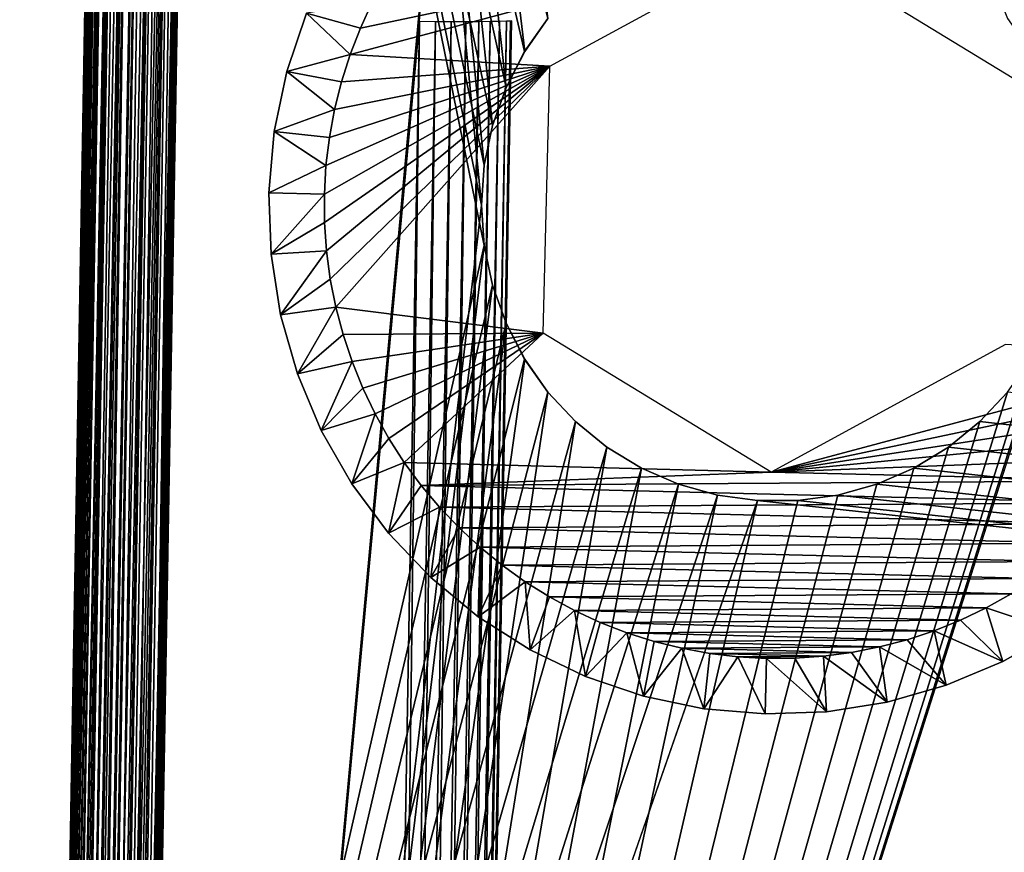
# Model space of a CAD drawing. Header units: millimetres. Extents: x -188 to 188, y -72 to 72.
# Tile 26 of 102: x -70.1 to -64.78, y -59 to -54.5. Entities that reach past the tile are written whole.
import ezdxf

# ---------------------------------------------------------------- set-up
doc = ezdxf.new("R2010")
doc.units = ezdxf.units.MM
doc.header["$LTSCALE"] = 65.185185
for name, color, linetype in [('1', 7, 'CONTINUOUS'), ('136', 7, 'CONTINUOUS'), ('139', 7, 'CONTINUOUS'), ('140', 7, 'CONTINUOUS'), ('142', 7, 'CONTINUOUS'), ('156', 7, 'CONTINUOUS'), ('158', 7, 'CONTINUOUS'), ('162', 7, 'CONTINUOUS'), ('180', 7, 'CONTINUOUS'), ('181', 7, 'CONTINUOUS'), ('182', 7, 'CONTINUOUS'), ('183', 7, 'CONTINUOUS'), ('184', 7, 'CONTINUOUS'), ('2', 7, 'CONTINUOUS')]:
    doc.layers.add(name, color=color, linetype=linetype)

msp = doc.modelspace()

# ---------------------------------------------------------------- linework, layer by layer
at = {"layer": '1', "color": 7, "linetype": 'Continuous'}
for points in [[(187.5, -72.5), (-187.5, -72.5), (187.5, 72.5), (187.5, -72.5)], [(187.5, 72.5), (-187.5, -72.5), (-187.5, 72.5), (187.5, 72.5)]]:
    msp.add_3dface(points, dxfattribs=at)
at = {"layer": '136', "color": 18, "linetype": 'Continuous', "true_color": 0x640303}
for points in [[(-67.5851, -55.7179, 30.1503), (-71.0043, -38.9956, 30.0043), (-71.2923, -71.9956, 30.2923), (-67.5851, -55.7179, 30.1503)], [(-64.6329, -54.6687, 30.1411), (-64.5325, -54.8625, 30.1428), (-71.0043, -38.9956, 30.0043), (-64.6329, -54.6687, 30.1411)], [(-64.5325, -54.8625, 30.1428), (64.4, -55.5, 30.1484), (-71.0043, -38.9956, 30.0043), (-64.5325, -54.8625, 30.1428)], [(-64.7589, -54.4902, 30.1395), (-64.6329, -54.6687, 30.1411), (-71.0043, -38.9956, 30.0043), (-64.7589, -54.4902, 30.1395)], [(-67.3671, -54.6687, 30.1411), (-67.2411, -54.4902, 30.1395), (-71.0043, -38.9956, 30.0043), (-67.3671, -54.6687, 30.1411)], [(-67.4675, -54.8625, 30.1428), (-67.3671, -54.6687, 30.1411), (-71.0043, -38.9956, 30.0043), (-67.4675, -54.8625, 30.1428)], [(-67.5407, -55.0683, 30.1446), (-67.4675, -54.8625, 30.1428), (-71.0043, -38.9956, 30.0043), (-67.5407, -55.0683, 30.1446)], [(-67.5851, -55.2821, 30.1465), (-67.5407, -55.0683, 30.1446), (-71.0043, -38.9956, 30.0043), (-67.5851, -55.2821, 30.1465)], [(-67.6, -55.5, 30.1484), (-67.5851, -55.2821, 30.1465), (-71.0043, -38.9956, 30.0043), (-67.6, -55.5, 30.1484)], [(-67.5851, -55.7179, 30.1503), (-67.6, -55.5, 30.1484), (-71.0043, -38.9956, 30.0043), (-67.5851, -55.7179, 30.1503)], [(64.6329, -54.6687, 30.1411), (64.7589, -54.4902, 30.1395), (-71.0043, -38.9956, 30.0043), (64.6329, -54.6687, 30.1411)], [(64.5325, -54.8625, 30.1428), (64.6329, -54.6687, 30.1411), (-71.0043, -38.9956, 30.0043), (64.5325, -54.8625, 30.1428)], [(64.4593, -55.0683, 30.1446), (64.5325, -54.8625, 30.1428), (-71.0043, -38.9956, 30.0043), (64.4593, -55.0683, 30.1446)], [(64.4149, -55.2821, 30.1465), (64.4593, -55.0683, 30.1446), (-71.0043, -38.9956, 30.0043), (64.4149, -55.2821, 30.1465)], [(64.4, -55.5, 30.1484), (64.4149, -55.2821, 30.1465), (-71.0043, -38.9956, 30.0043), (64.4, -55.5, 30.1484)], [(-67.5407, -55.9317, 30.1521), (-67.5851, -55.7179, 30.1503), (-71.2923, -71.9956, 30.2923), (-67.5407, -55.9317, 30.1521)], [(-67.4675, -56.1375, 30.1539), (-67.5407, -55.9317, 30.1521), (-71.2923, -71.9956, 30.2923), (-67.4675, -56.1375, 30.1539)], [(-67.3671, -56.3313, 30.1556), (-67.4675, -56.1375, 30.1539), (-71.2923, -71.9956, 30.2923), (-67.3671, -56.3313, 30.1556)], [(-67.2411, -56.5098, 30.1572), (-67.3671, -56.3313, 30.1556), (-71.2923, -71.9956, 30.2923), (-67.2411, -56.5098, 30.1572)], [(-67.092, -56.6694, 30.1586), (-67.2411, -56.5098, 30.1572), (-71.2923, -71.9956, 30.2923), (-67.092, -56.6694, 30.1586)], [(-64.7589, -56.5098, 30.1572), (-64.908, -56.6694, 30.1586), (71.2923, -71.9956, 30.2923), (-64.7589, -56.5098, 30.1572)], [(-66.9227, -56.8071, 30.1598), (-67.092, -56.6694, 30.1586), (-71.2923, -71.9956, 30.2923), (-66.9227, -56.8071, 30.1598)], [(-64.908, -56.6694, 30.1586), (-65.0773, -56.8071, 30.1598), (71.2923, -71.9956, 30.2923), (-64.908, -56.6694, 30.1586)], [(-66.7361, -56.9206, 30.1608), (-66.9227, -56.8071, 30.1598), (-71.2923, -71.9956, 30.2923), (-66.7361, -56.9206, 30.1608)], [(-65.0773, -56.8071, 30.1598), (-65.2639, -56.9206, 30.1608), (71.2923, -71.9956, 30.2923), (-65.0773, -56.8071, 30.1598)], [(-66.5358, -57.0076, 30.1615), (-66.7361, -56.9206, 30.1608), (-71.2923, -71.9956, 30.2923), (-66.5358, -57.0076, 30.1615)], [(-65.2639, -56.9206, 30.1608), (-65.4642, -57.0076, 30.1615), (71.2923, -71.9956, 30.2923), (-65.2639, -56.9206, 30.1608)], [(-66.3255, -57.0665, 30.162), (-66.5358, -57.0076, 30.1615), (-71.2923, -71.9956, 30.2923), (-66.3255, -57.0665, 30.162)], [(-65.4642, -57.0076, 30.1615), (-65.6745, -57.0665, 30.162), (71.2923, -71.9956, 30.2923), (-65.4642, -57.0076, 30.1615)], [(-66.1092, -57.0963, 30.1623), (-66.3255, -57.0665, 30.162), (-71.2923, -71.9956, 30.2923), (-66.1092, -57.0963, 30.1623)], [(-65.6745, -57.0665, 30.162), (-65.8908, -57.0963, 30.1623), (71.2923, -71.9956, 30.2923), (-65.6745, -57.0665, 30.162)], [(71.2923, -71.9956, 30.2923), (-66.1092, -57.0963, 30.1623), (-71.2923, -71.9956, 30.2923), (71.2923, -71.9956, 30.2923)], [(-65.8908, -57.0963, 30.1623), (-66.1092, -57.0963, 30.1623), (71.2923, -71.9956, 30.2923), (-65.8908, -57.0963, 30.1623)]]:
    msp.add_3dface(points, dxfattribs=at)
at = {"layer": '139', "color": 18, "linetype": 'Continuous', "true_color": 0x640303}
for points in [[(-69.0087, -40.9913, 28.0086), (-67.6, -55.5, 28.2618), (-69.5501, -72.0087, 28.55), (-69.0087, -40.9913, 28.0086)], [(-67.5851, -55.2821, 28.258), (-67.6, -55.5, 28.2618), (-69.0087, -40.9913, 28.0086), (-67.5851, -55.2821, 28.258)], [(-67.5407, -55.0683, 28.2543), (-67.5851, -55.2821, 28.258), (-69.0087, -40.9913, 28.0086), (-67.5407, -55.0683, 28.2543)], [(-67.4675, -54.8625, 28.2507), (-67.5407, -55.0683, 28.2543), (-69.0087, -40.9913, 28.0086), (-67.4675, -54.8625, 28.2507)], [(-67.367, -54.6686, 28.2473), (-67.4675, -54.8625, 28.2507), (-69.0087, -40.9913, 28.0086), (-67.367, -54.6686, 28.2473)], [(-67.2411, -54.4902, 28.2442), (-67.367, -54.6686, 28.2473), (-69.0087, -40.9913, 28.0086), (-67.2411, -54.4902, 28.2442)], [(-64.4593, -55.9317, 28.2694), (64.4, -55.5, 28.2618), (-69.5501, -72.0087, 28.55), (-64.4593, -55.9317, 28.2694)], [(-67.6, -55.5, 28.2618), (-67.5851, -55.7179, 28.2656), (-69.5501, -72.0087, 28.55), (-67.6, -55.5, 28.2618)], [(64.4, -55.5, 28.2618), (64.4149, -55.7179, 28.2656), (-69.5501, -72.0087, 28.55), (64.4, -55.5, 28.2618)], [(-67.5851, -55.7179, 28.2656), (-67.5407, -55.9317, 28.2694), (-69.5501, -72.0087, 28.55), (-67.5851, -55.7179, 28.2656)], [(64.4149, -55.7179, 28.2656), (64.4593, -55.9317, 28.2694), (-69.5501, -72.0087, 28.55), (64.4149, -55.7179, 28.2656)], [(-64.5325, -56.1375, 28.273), (-64.4593, -55.9317, 28.2694), (-69.5501, -72.0087, 28.55), (-64.5325, -56.1375, 28.273)], [(-67.5407, -55.9317, 28.2694), (-67.4675, -56.1375, 28.273), (-69.5501, -72.0087, 28.55), (-67.5407, -55.9317, 28.2694)], [(64.4593, -55.9317, 28.2694), (64.5325, -56.1375, 28.273), (-69.5501, -72.0087, 28.55), (64.4593, -55.9317, 28.2694)], [(-64.633, -56.3314, 28.2763), (-64.5325, -56.1375, 28.273), (-69.5501, -72.0087, 28.55), (-64.633, -56.3314, 28.2763)], [(-67.4675, -56.1375, 28.273), (-67.367, -56.3314, 28.2763), (-69.5501, -72.0087, 28.55), (-67.4675, -56.1375, 28.273)], [(64.5325, -56.1375, 28.273), (64.633, -56.3314, 28.2763), (-69.5501, -72.0087, 28.55), (64.5325, -56.1375, 28.273)], [(-64.7589, -56.5098, 28.2795), (-64.633, -56.3314, 28.2763), (-69.5501, -72.0087, 28.55), (-64.7589, -56.5098, 28.2795)], [(-67.367, -56.3314, 28.2763), (-67.2411, -56.5098, 28.2795), (-69.5501, -72.0087, 28.55), (-67.367, -56.3314, 28.2763)], [(64.633, -56.3314, 28.2763), (64.7589, -56.5098, 28.2795), (-69.5501, -72.0087, 28.55), (64.633, -56.3314, 28.2763)], [(-64.908, -56.6694, 28.2822), (-64.7589, -56.5098, 28.2795), (-69.5501, -72.0087, 28.55), (-64.908, -56.6694, 28.2822)], [(-67.2411, -56.5098, 28.2795), (-67.092, -56.6694, 28.2822), (-69.5501, -72.0087, 28.55), (-67.2411, -56.5098, 28.2795)], [(64.7589, -56.5098, 28.2795), (64.908, -56.6694, 28.2822), (-69.5501, -72.0087, 28.55), (64.7589, -56.5098, 28.2795)], [(-65.0773, -56.8072, 28.2846), (-64.908, -56.6694, 28.2822), (-69.5501, -72.0087, 28.55), (-65.0773, -56.8072, 28.2846)], [(-67.092, -56.6694, 28.2822), (-66.9227, -56.8072, 28.2846), (-69.5501, -72.0087, 28.55), (-67.092, -56.6694, 28.2822)], [(64.908, -56.6694, 28.2822), (65.0773, -56.8072, 28.2846), (-69.5501, -72.0087, 28.55), (64.908, -56.6694, 28.2822)], [(-65.2639, -56.9206, 28.2866), (-65.0773, -56.8072, 28.2846), (-69.5501, -72.0087, 28.55), (-65.2639, -56.9206, 28.2866)], [(-66.9227, -56.8072, 28.2846), (-66.7361, -56.9206, 28.2866), (-69.5501, -72.0087, 28.55), (-66.9227, -56.8072, 28.2846)], [(65.0773, -56.8072, 28.2846), (65.2639, -56.9206, 28.2866), (-69.5501, -72.0087, 28.55), (65.0773, -56.8072, 28.2846)], [(-65.4642, -57.0076, 28.2881), (-65.2639, -56.9206, 28.2866), (-69.5501, -72.0087, 28.55), (-65.4642, -57.0076, 28.2881)], [(-66.7361, -56.9206, 28.2866), (-66.5358, -57.0076, 28.2881), (-69.5501, -72.0087, 28.55), (-66.7361, -56.9206, 28.2866)], [(65.2639, -56.9206, 28.2866), (65.4642, -57.0076, 28.2881), (-69.5501, -72.0087, 28.55), (65.2639, -56.9206, 28.2866)], [(-65.6745, -57.0665, 28.2892), (-65.4642, -57.0076, 28.2881), (-69.5501, -72.0087, 28.55), (-65.6745, -57.0665, 28.2892)], [(-66.5358, -57.0076, 28.2881), (-66.3255, -57.0665, 28.2892), (-69.5501, -72.0087, 28.55), (-66.5358, -57.0076, 28.2881)], [(65.4642, -57.0076, 28.2881), (65.6745, -57.0665, 28.2892), (-69.5501, -72.0087, 28.55), (65.4642, -57.0076, 28.2881)], [(-65.8909, -57.0963, 28.2897), (-65.6745, -57.0665, 28.2892), (-69.5501, -72.0087, 28.55), (-65.8909, -57.0963, 28.2897)], [(-66.3255, -57.0665, 28.2892), (-66.1091, -57.0963, 28.2897), (-69.5501, -72.0087, 28.55), (-66.3255, -57.0665, 28.2892)], [(65.6745, -57.0665, 28.2892), (65.8909, -57.0963, 28.2897), (-69.5501, -72.0087, 28.55), (65.6745, -57.0665, 28.2892)], [(-66.1091, -57.0963, 28.2897), (-65.8909, -57.0963, 28.2897), (-69.5501, -72.0087, 28.55), (-66.1091, -57.0963, 28.2897)], [(65.8909, -57.0963, 28.2897), (66.1091, -57.0963, 28.2897), (-69.5501, -72.0087, 28.55), (65.8909, -57.0963, 28.2897)], [(66.1091, -57.0963, 28.2897), (69.5501, -72.0087, 28.55), (-69.5501, -72.0087, 28.55), (66.1091, -57.0963, 28.2897)]]:
    msp.add_3dface(points, dxfattribs=at)
at = {"layer": '140', "color": 18, "linetype": 'Continuous', "true_color": 0x640303}
for points in [[(-70.05, -72.0087, 9.9499), (-69.5086, -40.9913, 10.4913), (-70.05, -72.0087, 28.0501), (-70.05, -72.0087, 9.9499)], [(-70.05, -72.0087, 28.0501), (-69.5086, -40.9913, 10.4913), (-69.5086, -40.9913, 27.5087), (-70.05, -72.0087, 28.0501)]]:
    msp.add_3dface(points, dxfattribs=at)
at = {"layer": '142', "color": 18, "linetype": 'Continuous', "true_color": 0x640303}
for points in [[(-69.0087, -40.9913, 9.9914), (-69.5501, -72.0087, 9.45), (-67.919, -54.2566, 9.7599), (-69.0087, -40.9913, 9.9914)], [(-69.5501, -72.0087, 9.45), (-67.9359, -54.5068, 9.7555), (-67.919, -54.2566, 9.7599), (-69.5501, -72.0087, 9.45)], [(-68.2413, -72.0087, 9.45), (-67.9359, -54.5068, 9.7555), (-69.5501, -72.0087, 9.45), (-68.2413, -72.0087, 9.45)]]:
    msp.add_3dface(points, dxfattribs=at)
at = {"layer": '156', "color": 18, "linetype": 'Continuous', "true_color": 0x640303}
for points in [[(-70.05, -72.0087, 28.0501), (-69.5086, -40.9913, 27.5087), (-69.501, -40.9899, 27.5954), (-70.05, -72.0087, 28.0501)], [(-70.0478, -72.0095, 28.0965), (-70.05, -72.0087, 28.0501), (-69.501, -40.9899, 27.5954), (-70.0478, -72.0095, 28.0965)], [(-70.0414, -72.0102, 28.1425), (-70.0478, -72.0095, 28.0965), (-69.501, -40.9899, 27.5954), (-70.0414, -72.0102, 28.1425)], [(-70.0307, -72.0108, 28.1877), (-70.0414, -72.0102, 28.1425), (-69.4784, -40.9888, 27.6796), (-70.0307, -72.0108, 28.1877)], [(-69.4784, -40.9888, 27.6796), (-70.0414, -72.0102, 28.1425), (-69.501, -40.9899, 27.5954), (-69.4784, -40.9888, 27.6796)], [(-70.0159, -72.0113, 28.2317), (-70.0307, -72.0108, 28.1877), (-69.4784, -40.9888, 27.6796), (-70.0159, -72.0113, 28.2317)], [(-69.9971, -72.0117, 28.2741), (-70.0159, -72.0113, 28.2317), (-69.4416, -40.9881, 27.7585), (-69.9971, -72.0117, 28.2741)], [(-69.4416, -40.9881, 27.7585), (-70.0159, -72.0113, 28.2317), (-69.4784, -40.9888, 27.6796), (-69.4416, -40.9881, 27.7585)], [(-69.9743, -72.012, 28.3147), (-69.9971, -72.0117, 28.2741), (-69.4416, -40.9881, 27.7585), (-69.9743, -72.012, 28.3147)], [(-69.9487, -72.0122, 28.3519), (-69.9743, -72.012, 28.3147), (-69.3916, -40.9877, 27.8299), (-69.9487, -72.0122, 28.3519)], [(-69.3916, -40.9877, 27.8299), (-69.9743, -72.012, 28.3147), (-69.4416, -40.9881, 27.7585), (-69.3916, -40.9877, 27.8299)], [(-69.9225, -72.0123, 28.3837), (-69.9487, -72.0122, 28.3519), (-69.3916, -40.9877, 27.8299), (-69.9225, -72.0123, 28.3837)], [(-69.8722, -72.0123, 28.4325), (-69.9225, -72.0123, 28.3837), (-69.33, -40.9877, 27.8916), (-69.8722, -72.0123, 28.4325)], [(-69.33, -40.9877, 27.8916), (-69.9225, -72.0123, 28.3837), (-69.3916, -40.9877, 27.8299), (-69.33, -40.9877, 27.8916)], [(-69.8263, -72.0121, 28.4669), (-69.8722, -72.0123, 28.4325), (-69.33, -40.9877, 27.8916), (-69.8263, -72.0121, 28.4669)], [(-69.2586, -40.9881, 27.9415), (-69.8263, -72.0121, 28.4669), (-69.33, -40.9877, 27.8916), (-69.2586, -40.9881, 27.9415)], [(-69.7853, -72.0118, 28.4913), (-69.8263, -72.0121, 28.4669), (-69.2586, -40.9881, 27.9415), (-69.7853, -72.0118, 28.4913)], [(-69.1796, -40.9888, 27.9784), (-69.7853, -72.0118, 28.4913), (-69.2586, -40.9881, 27.9415), (-69.1796, -40.9888, 27.9784)], [(-69.7492, -72.0115, 28.5087), (-69.7853, -72.0118, 28.4913), (-69.1796, -40.9888, 27.9784), (-69.7492, -72.0115, 28.5087)], [(-69.7176, -72.0111, 28.5211), (-69.7492, -72.0115, 28.5087), (-69.1796, -40.9888, 27.9784), (-69.7176, -72.0111, 28.5211)], [(-69.0954, -40.9899, 28.001), (-69.7176, -72.0111, 28.5211), (-69.1796, -40.9888, 27.9784), (-69.0954, -40.9899, 28.001)], [(-69.6901, -72.0108, 28.53), (-69.7176, -72.0111, 28.5211), (-69.0954, -40.9899, 28.001), (-69.6901, -72.0108, 28.53)], [(-69.666, -72.0105, 28.5364), (-69.6901, -72.0108, 28.53), (-69.0954, -40.9899, 28.001), (-69.666, -72.0105, 28.5364)], [(-69.6451, -72.0102, 28.5409), (-69.666, -72.0105, 28.5364), (-69.0954, -40.9899, 28.001), (-69.6451, -72.0102, 28.5409)], [(-69.6268, -72.01, 28.5441), (-69.6451, -72.0102, 28.5409), (-69.0954, -40.9899, 28.001), (-69.6268, -72.01, 28.5441)], [(-69.0087, -40.9913, 28.0086), (-69.6268, -72.01, 28.5441), (-69.0954, -40.9899, 28.001), (-69.0087, -40.9913, 28.0086)], [(-69.6268, -72.01, 28.5441), (-69.0087, -40.9913, 28.0086), (-69.611, -72.0097, 28.5463), (-69.6268, -72.01, 28.5441)], [(-69.611, -72.0097, 28.5463), (-69.0087, -40.9913, 28.0086), (-69.5973, -72.0095, 28.5478), (-69.611, -72.0097, 28.5463)], [(-69.5973, -72.0095, 28.5478), (-69.0087, -40.9913, 28.0086), (-69.5855, -72.0093, 28.5487), (-69.5973, -72.0095, 28.5478)], [(-69.5855, -72.0093, 28.5487), (-69.0087, -40.9913, 28.0086), (-69.5752, -72.0092, 28.5494), (-69.5855, -72.0093, 28.5487)], [(-69.5752, -72.0092, 28.5494), (-69.0087, -40.9913, 28.0086), (-69.566, -72.009, 28.5497), (-69.5752, -72.0092, 28.5494)], [(-69.566, -72.009, 28.5497), (-69.0087, -40.9913, 28.0086), (-69.5577, -72.0089, 28.5499), (-69.566, -72.009, 28.5497)], [(-69.0087, -40.9913, 28.0086), (-69.5501, -72.0087, 28.55), (-69.5577, -72.0089, 28.5499), (-69.0087, -40.9913, 28.0086)]]:
    msp.add_3dface(points, dxfattribs=at)
at = {"layer": '158', "color": 18, "linetype": 'Continuous', "true_color": 0x640303}
for points in [[(-69.5086, -40.9913, 10.4913), (-70.05, -72.0087, 9.9499), (-70.0499, -72.0089, 9.9423), (-69.5086, -40.9913, 10.4913)], [(-70.0497, -72.009, 9.9339), (-69.5086, -40.9913, 10.4913), (-70.0499, -72.0089, 9.9423), (-70.0497, -72.009, 9.9339)], [(-70.0494, -72.0092, 9.9248), (-69.5086, -40.9913, 10.4913), (-70.0497, -72.009, 9.9339), (-70.0494, -72.0092, 9.9248)], [(-70.0487, -72.0093, 9.9145), (-69.5086, -40.9913, 10.4913), (-70.0494, -72.0092, 9.9248), (-70.0487, -72.0093, 9.9145)], [(-70.0478, -72.0095, 9.9027), (-69.5086, -40.9913, 10.4913), (-70.0487, -72.0093, 9.9145), (-70.0478, -72.0095, 9.9027)], [(-70.0463, -72.0097, 9.889), (-69.5086, -40.9913, 10.4913), (-70.0478, -72.0095, 9.9027), (-70.0463, -72.0097, 9.889)], [(-70.0441, -72.01, 9.8732), (-69.5086, -40.9913, 10.4913), (-70.0463, -72.0097, 9.889), (-70.0441, -72.01, 9.8732)], [(-69.5086, -40.9913, 10.4913), (-70.0441, -72.01, 9.8732), (-69.501, -40.9899, 10.4046), (-69.5086, -40.9913, 10.4913)], [(-70.0441, -72.01, 9.8732), (-70.0409, -72.0102, 9.8549), (-69.501, -40.9899, 10.4046), (-70.0441, -72.01, 9.8732)], [(-70.0409, -72.0102, 9.8549), (-70.0364, -72.0105, 9.8339), (-69.501, -40.9899, 10.4046), (-70.0409, -72.0102, 9.8549)], [(-70.0364, -72.0105, 9.8339), (-70.03, -72.0108, 9.8099), (-69.501, -40.9899, 10.4046), (-70.0364, -72.0105, 9.8339)], [(-70.03, -72.0108, 9.8099), (-70.0211, -72.0111, 9.7823), (-69.501, -40.9899, 10.4046), (-70.03, -72.0108, 9.8099)], [(-70.0211, -72.0111, 9.7823), (-70.0087, -72.0115, 9.7507), (-69.4784, -40.9888, 10.3204), (-70.0211, -72.0111, 9.7823)], [(-69.501, -40.9899, 10.4046), (-70.0211, -72.0111, 9.7823), (-69.4784, -40.9888, 10.3204), (-69.501, -40.9899, 10.4046)], [(-70.0087, -72.0115, 9.7507), (-69.9913, -72.0118, 9.7147), (-69.4784, -40.9888, 10.3204), (-70.0087, -72.0115, 9.7507)], [(-69.9913, -72.0118, 9.7147), (-69.9668, -72.0121, 9.6737), (-69.4416, -40.9881, 10.2415), (-69.9913, -72.0118, 9.7147)], [(-69.4784, -40.9888, 10.3204), (-69.9913, -72.0118, 9.7147), (-69.4416, -40.9881, 10.2415), (-69.4784, -40.9888, 10.3204)], [(-69.9668, -72.0121, 9.6737), (-69.9325, -72.0123, 9.6278), (-69.3916, -40.9877, 10.1701), (-69.9668, -72.0121, 9.6737)], [(-69.4416, -40.9881, 10.2415), (-69.9668, -72.0121, 9.6737), (-69.3916, -40.9877, 10.1701), (-69.4416, -40.9881, 10.2415)], [(-69.9325, -72.0123, 9.6278), (-69.8836, -72.0123, 9.5774), (-69.3916, -40.9877, 10.1701), (-69.9325, -72.0123, 9.6278)], [(-69.8836, -72.0123, 9.5774), (-69.8519, -72.0122, 9.5513), (-69.33, -40.9877, 10.1084), (-69.8836, -72.0123, 9.5774)], [(-69.3916, -40.9877, 10.1701), (-69.8836, -72.0123, 9.5774), (-69.33, -40.9877, 10.1084), (-69.3916, -40.9877, 10.1701)], [(-69.8519, -72.0122, 9.5513), (-69.8146, -72.012, 9.5256), (-69.33, -40.9877, 10.1084), (-69.8519, -72.0122, 9.5513)], [(-69.33, -40.9877, 10.1084), (-69.8146, -72.012, 9.5256), (-69.2586, -40.9881, 10.0585), (-69.33, -40.9877, 10.1084)], [(-69.8146, -72.012, 9.5256), (-69.7741, -72.0117, 9.5029), (-69.2586, -40.9881, 10.0585), (-69.8146, -72.012, 9.5256)], [(-69.7741, -72.0117, 9.5029), (-69.7316, -72.0113, 9.4841), (-69.2586, -40.9881, 10.0585), (-69.7741, -72.0117, 9.5029)], [(-69.2586, -40.9881, 10.0585), (-69.7316, -72.0113, 9.4841), (-69.1796, -40.9888, 10.0216), (-69.2586, -40.9881, 10.0585)], [(-69.7316, -72.0113, 9.4841), (-69.6876, -72.0108, 9.4693), (-69.1796, -40.9888, 10.0216), (-69.7316, -72.0113, 9.4841)], [(-69.6876, -72.0108, 9.4693), (-69.6425, -72.0102, 9.4586), (-69.1796, -40.9888, 10.0216), (-69.6876, -72.0108, 9.4693)], [(-69.1796, -40.9888, 10.0216), (-69.6425, -72.0102, 9.4586), (-69.0954, -40.9899, 9.999), (-69.1796, -40.9888, 10.0216)], [(-69.6425, -72.0102, 9.4586), (-69.5965, -72.0095, 9.4522), (-69.0954, -40.9899, 9.999), (-69.6425, -72.0102, 9.4586)], [(-69.5965, -72.0095, 9.4522), (-69.5501, -72.0087, 9.45), (-69.0954, -40.9899, 9.999), (-69.5965, -72.0095, 9.4522)], [(-69.5501, -72.0087, 9.45), (-69.0087, -40.9913, 9.9914), (-69.0954, -40.9899, 9.999), (-69.5501, -72.0087, 9.45)]]:
    msp.add_3dface(points, dxfattribs=at)
at = {"layer": '162', "color": 18, "linetype": 'Continuous', "true_color": 0x640303}
for points in [[(-67.9359, -54.5068, 9.7555), (-68.2413, -72.0087, 9.45), (-68.1546, -72.0101, 9.4424), (-67.9359, -54.5068, 9.7555)], [(-67.9359, -54.5068, 9.7555), (-68.1546, -72.0101, 9.4424), (-67.849, -54.5074, 9.7479), (-67.9359, -54.5068, 9.7555)], [(-68.1546, -72.0101, 9.4424), (-68.0704, -72.0112, 9.4198), (-67.849, -54.5074, 9.7479), (-68.1546, -72.0101, 9.4424)], [(-67.849, -54.5074, 9.7479), (-68.0704, -72.0112, 9.4198), (-67.7648, -54.5076, 9.7253), (-67.849, -54.5074, 9.7479)], [(-68.0704, -72.0112, 9.4198), (-67.9914, -72.0119, 9.383), (-67.7648, -54.5076, 9.7253), (-68.0704, -72.0112, 9.4198)], [(-67.9914, -72.0119, 9.383), (-67.92, -72.0123, 9.333), (-67.6858, -54.5076, 9.6885), (-67.9914, -72.0119, 9.383)], [(-67.7648, -54.5076, 9.7253), (-67.9914, -72.0119, 9.383), (-67.6858, -54.5076, 9.6885), (-67.7648, -54.5076, 9.7253)], [(-67.92, -72.0123, 9.333), (-67.8584, -72.0123, 9.2714), (-67.6144, -54.5073, 9.6385), (-67.92, -72.0123, 9.333)], [(-67.6858, -54.5076, 9.6885), (-67.92, -72.0123, 9.333), (-67.6144, -54.5073, 9.6385), (-67.6858, -54.5076, 9.6885)], [(-67.8584, -72.0123, 9.2714), (-67.8084, -72.0119, 9.2), (-67.5528, -54.5067, 9.5769), (-67.8584, -72.0123, 9.2714)], [(-67.6144, -54.5073, 9.6385), (-67.8584, -72.0123, 9.2714), (-67.5528, -54.5067, 9.5769), (-67.6144, -54.5073, 9.6385)], [(-67.8084, -72.0119, 9.2), (-67.7716, -72.0112, 9.121), (-67.5028, -54.5059, 9.5055), (-67.8084, -72.0119, 9.2)], [(-67.5528, -54.5067, 9.5769), (-67.8084, -72.0119, 9.2), (-67.5028, -54.5059, 9.5055), (-67.5528, -54.5067, 9.5769)], [(-67.7716, -72.0112, 9.121), (-67.749, -72.0101, 9.0369), (-67.466, -54.5049, 9.4265), (-67.7716, -72.0112, 9.121)], [(-67.5028, -54.5059, 9.5055), (-67.7716, -72.0112, 9.121), (-67.466, -54.5049, 9.4265), (-67.5028, -54.5059, 9.5055)], [(-67.749, -72.0101, 9.0369), (-67.7414, -72.0087, 8.9501), (-67.4434, -54.5039, 9.3423), (-67.749, -72.0101, 9.0369)], [(-67.466, -54.5049, 9.4265), (-67.749, -72.0101, 9.0369), (-67.4434, -54.5039, 9.3423), (-67.466, -54.5049, 9.4265)], [(-67.7414, -72.0087, 8.9501), (-67.4359, -54.5027, 9.2557), (-67.4434, -54.5039, 9.3423), (-67.7414, -72.0087, 8.9501)]]:
    msp.add_3dface(points, dxfattribs=at)
at = {"layer": '180', "linetype": 'Continuous'}
for points in [[(-67.2317, -54.7475, 13.7), (-65.9641, -54.0571, 13.7), (-68.3106, -54.6854, 13.7), (-67.2317, -54.7475, 13.7)], [(-68.3106, -54.6854, 13.7), (-65.9641, -54.0571, 13.7), (-68.2548, -54.5417, 13.7), (-68.3106, -54.6854, 13.7)], [(-68.2548, -54.5417, 13.7), (-65.9641, -54.0571, 13.7), (-68.1903, -54.4022, 13.7), (-68.2548, -54.5417, 13.7)], [(-65.9641, -54.0571, 13.7), (-64.7324, -54.8096, 13.7), (-63.9827, -54.1097, 13.7), (-65.9641, -54.0571, 13.7)], [(-68.3571, -54.8318, 13.7), (-67.2317, -54.7475, 13.7), (-68.3106, -54.6854, 13.7), (-68.3571, -54.8318, 13.7)], [(-68.4482, -55.5935, 13.7), (-67.2317, -54.7475, 13.7), (-68.4492, -55.4391, 13.7), (-68.4482, -55.5935, 13.7)], [(-68.4492, -55.4391, 13.7), (-67.2317, -54.7475, 13.7), (-68.4405, -55.285, 13.7), (-68.4492, -55.4391, 13.7)], [(-68.4375, -55.7467, 13.7), (-67.2317, -54.7475, 13.7), (-68.4482, -55.5935, 13.7), (-68.4375, -55.7467, 13.7)], [(-68.4405, -55.285, 13.7), (-67.2317, -54.7475, 13.7), (-68.4223, -55.1325, 13.7), (-68.4405, -55.285, 13.7)], [(-68.4173, -55.899, 13.7), (-67.2317, -54.7475, 13.7), (-68.4375, -55.7467, 13.7), (-68.4173, -55.899, 13.7)], [(-68.4223, -55.1325, 13.7), (-67.2317, -54.7475, 13.7), (-68.3945, -54.9814, 13.7), (-68.4223, -55.1325, 13.7)], [(-68.3874, -56.0502, 13.7), (-67.2317, -54.7475, 13.7), (-68.4173, -55.899, 13.7), (-68.3874, -56.0502, 13.7)], [(-68.3945, -54.9814, 13.7), (-67.2317, -54.7475, 13.7), (-68.3571, -54.8318, 13.7), (-68.3945, -54.9814, 13.7)], [(-67.2676, -56.1904, 13.7), (-67.2317, -54.7475, 13.7), (-68.3874, -56.0502, 13.7), (-67.2676, -56.1904, 13.7)], [(-68.3482, -56.1988, 13.7), (-67.2676, -56.1904, 13.7), (-68.3874, -56.0502, 13.7), (-68.3482, -56.1988, 13.7)], [(-68.2996, -56.345, 13.7), (-67.2676, -56.1904, 13.7), (-68.3482, -56.1988, 13.7), (-68.2996, -56.345, 13.7)], [(-68.2421, -56.4876, 13.7), (-67.2676, -56.1904, 13.7), (-68.2996, -56.345, 13.7), (-68.2421, -56.4876, 13.7)], [(-68.1756, -56.6265, 13.7), (-67.2676, -56.1904, 13.7), (-68.2421, -56.4876, 13.7), (-68.1756, -56.6265, 13.7)], [(-68.1006, -56.761, 13.7), (-67.2676, -56.1904, 13.7), (-68.1756, -56.6265, 13.7), (-68.1006, -56.761, 13.7)], [(-68.0173, -56.8903, 13.7), (-67.2676, -56.1904, 13.7), (-68.1006, -56.761, 13.7), (-68.0173, -56.8903, 13.7)], [(-66.0359, -56.9429, 13.7), (-67.2676, -56.1904, 13.7), (-68.0173, -56.8903, 13.7), (-66.0359, -56.9429, 13.7)], [(-64.7683, -56.2525, 13.7), (-66.0359, -56.9429, 13.7), (-63.6894, -56.3146, 13.7), (-64.7683, -56.2525, 13.7)], [(-63.6894, -56.3146, 13.7), (-66.0359, -56.9429, 13.7), (-63.7452, -56.4583, 13.7), (-63.6894, -56.3146, 13.7)], [(-63.7452, -56.4583, 13.7), (-66.0359, -56.9429, 13.7), (-63.8097, -56.5978, 13.7), (-63.7452, -56.4583, 13.7)], [(-63.8097, -56.5978, 13.7), (-66.0359, -56.9429, 13.7), (-63.8831, -56.7333, 13.7), (-63.8097, -56.5978, 13.7)], [(-63.8831, -56.7333, 13.7), (-66.0359, -56.9429, 13.7), (-63.9647, -56.8638, 13.7), (-63.8831, -56.7333, 13.7)], [(-63.9647, -56.8638, 13.7), (-66.0359, -56.9429, 13.7), (-64.0543, -56.9888, 13.7), (-63.9647, -56.8638, 13.7)], [(-67.9259, -57.0143, 13.7), (-66.0359, -56.9429, 13.7), (-68.0173, -56.8903, 13.7), (-67.9259, -57.0143, 13.7)], [(-64.0543, -56.9888, 13.7), (-66.0359, -56.9429, 13.7), (-67.9259, -57.0143, 13.7), (-64.0543, -56.9888, 13.7)], [(-64.1517, -57.1082, 13.7), (-64.0543, -56.9888, 13.7), (-67.9259, -57.0143, 13.7), (-64.1517, -57.1082, 13.7)], [(-67.8272, -57.1321, 13.7), (-64.1517, -57.1082, 13.7), (-67.9259, -57.0143, 13.7), (-67.8272, -57.1321, 13.7)], [(-64.2562, -57.2209, 13.7), (-64.1517, -57.1082, 13.7), (-67.8272, -57.1321, 13.7), (-64.2562, -57.2209, 13.7)], [(-67.7209, -57.2438, 13.7), (-64.2562, -57.2209, 13.7), (-67.8272, -57.1321, 13.7), (-67.7209, -57.2438, 13.7)], [(-64.3678, -57.3271, 13.7), (-64.2562, -57.2209, 13.7), (-67.7209, -57.2438, 13.7), (-64.3678, -57.3271, 13.7)], [(-67.6082, -57.3483, 13.7), (-64.3678, -57.3271, 13.7), (-67.7209, -57.2438, 13.7), (-67.6082, -57.3483, 13.7)], [(-64.4856, -57.4259, 13.7), (-64.3678, -57.3271, 13.7), (-67.6082, -57.3483, 13.7), (-64.4856, -57.4259, 13.7)], [(-67.4889, -57.4457, 13.7), (-64.4856, -57.4259, 13.7), (-67.6082, -57.3483, 13.7), (-67.4889, -57.4457, 13.7)], [(-64.6097, -57.5173, 13.7), (-64.4856, -57.4259, 13.7), (-67.4889, -57.4457, 13.7), (-64.6097, -57.5173, 13.7)], [(-67.3638, -57.5353, 13.7), (-64.6097, -57.5173, 13.7), (-67.4889, -57.4457, 13.7), (-67.3638, -57.5353, 13.7)], [(-64.739, -57.6006, 13.7), (-64.6097, -57.5173, 13.7), (-67.3638, -57.5353, 13.7), (-64.739, -57.6006, 13.7)], [(-67.2333, -57.6169, 13.7), (-64.739, -57.6006, 13.7), (-67.3638, -57.5353, 13.7), (-67.2333, -57.6169, 13.7)], [(-64.8734, -57.6756, 13.7), (-64.739, -57.6006, 13.7), (-67.2333, -57.6169, 13.7), (-64.8734, -57.6756, 13.7)], [(-67.0979, -57.6902, 13.7), (-64.8734, -57.6756, 13.7), (-67.2333, -57.6169, 13.7), (-67.0979, -57.6902, 13.7)], [(-65.0123, -57.7421, 13.7), (-64.8734, -57.6756, 13.7), (-67.0979, -57.6902, 13.7), (-65.0123, -57.7421, 13.7)], [(-66.9583, -57.7548, 13.7), (-65.0123, -57.7421, 13.7), (-67.0979, -57.6902, 13.7), (-66.9583, -57.7548, 13.7)], [(-65.1549, -57.7996, 13.7), (-65.0123, -57.7421, 13.7), (-66.9583, -57.7548, 13.7), (-65.1549, -57.7996, 13.7)], [(-66.8147, -57.8106, 13.7), (-65.1549, -57.7996, 13.7), (-66.9583, -57.7548, 13.7), (-66.8147, -57.8106, 13.7)], [(-65.3012, -57.8482, 13.7), (-65.1549, -57.7996, 13.7), (-66.8147, -57.8106, 13.7), (-65.3012, -57.8482, 13.7)], [(-66.6682, -57.8571, 13.7), (-65.3012, -57.8482, 13.7), (-66.8147, -57.8106, 13.7), (-66.6682, -57.8571, 13.7)], [(-65.4498, -57.8874, 13.7), (-65.3012, -57.8482, 13.7), (-66.6682, -57.8571, 13.7), (-65.4498, -57.8874, 13.7)], [(-66.5187, -57.8945, 13.7), (-65.4498, -57.8874, 13.7), (-66.6682, -57.8571, 13.7), (-66.5187, -57.8945, 13.7)], [(-65.601, -57.9173, 13.7), (-65.4498, -57.8874, 13.7), (-66.5187, -57.8945, 13.7), (-65.601, -57.9173, 13.7)], [(-66.3675, -57.9223, 13.7), (-65.601, -57.9173, 13.7), (-66.5187, -57.8945, 13.7), (-66.3675, -57.9223, 13.7)], [(-65.7533, -57.9375, 13.7), (-65.601, -57.9173, 13.7), (-66.3675, -57.9223, 13.7), (-65.7533, -57.9375, 13.7)], [(-66.2145, -57.9406, 13.7), (-65.7533, -57.9375, 13.7), (-66.3675, -57.9223, 13.7), (-66.2145, -57.9406, 13.7)], [(-65.907, -57.9482, 13.7), (-65.7533, -57.9375, 13.7), (-66.2145, -57.9406, 13.7), (-65.907, -57.9482, 13.7)], [(-66.0609, -57.9492, 13.7), (-65.907, -57.9482, 13.7), (-66.2145, -57.9406, 13.7), (-66.0609, -57.9492, 13.7)]]:
    msp.add_3dface(points, dxfattribs=at)
at = {"layer": '181', "linetype": 'Continuous'}
for points in [[(-68.6529, -54.7757, 9.7), (-68.5463, -54.4613, 13.4), (-68.5463, -54.4612, 9.7), (-68.6529, -54.7757, 9.7)], [(-68.6529, -54.7757, 13.4), (-68.5463, -54.4613, 13.4), (-68.6529, -54.7757, 9.7), (-68.6529, -54.7757, 13.4)], [(-68.7209, -55.1008, 13.4), (-68.6529, -54.7757, 13.4), (-68.7209, -55.1008, 9.7), (-68.7209, -55.1008, 13.4)], [(-68.7209, -55.1008, 9.7), (-68.6529, -54.7757, 13.4), (-68.6529, -54.7757, 9.7), (-68.7209, -55.1008, 9.7)], [(-68.7492, -55.4316, 13.4), (-68.7209, -55.1008, 13.4), (-68.7492, -55.4316, 9.7), (-68.7492, -55.4316, 13.4)], [(-68.7492, -55.4316, 9.7), (-68.7209, -55.1008, 13.4), (-68.7209, -55.1008, 9.7), (-68.7492, -55.4316, 9.7)]]:
    msp.add_3dface(points, dxfattribs=at)
at = {"layer": '182', "linetype": 'Continuous'}
for points in [[(-68.7492, -55.4316, 13.4), (-68.7492, -55.4316, 9.7), (-68.7373, -55.7635, 9.7), (-68.7492, -55.4316, 13.4)], [(-68.7373, -55.7635, 13.4), (-68.7492, -55.4316, 13.4), (-68.7373, -55.7635, 9.7), (-68.7373, -55.7635, 13.4)], [(-68.6856, -56.0915, 13.4), (-68.7373, -55.7635, 13.4), (-68.7373, -55.7635, 9.7), (-68.6856, -56.0915, 13.4)], [(-68.6856, -56.0916, 9.7), (-68.6856, -56.0915, 13.4), (-68.7373, -55.7635, 9.7), (-68.6856, -56.0916, 9.7)], [(-68.5947, -56.4109, 13.4), (-68.6856, -56.0915, 13.4), (-68.6856, -56.0916, 9.7), (-68.5947, -56.4109, 13.4)], [(-68.5947, -56.411, 9.7), (-68.5947, -56.4109, 13.4), (-68.6856, -56.0916, 9.7), (-68.5947, -56.411, 9.7)], [(-68.466, -56.717, 13.4), (-68.5947, -56.4109, 13.4), (-68.5947, -56.411, 9.7), (-68.466, -56.717, 13.4)], [(-68.466, -56.7171, 9.7), (-68.466, -56.717, 13.4), (-68.5947, -56.411, 9.7), (-68.466, -56.7171, 9.7)], [(-68.3014, -57.0054, 13.4), (-68.466, -56.717, 13.4), (-68.466, -56.7171, 9.7), (-68.3014, -57.0054, 13.4)], [(-68.3013, -57.0054, 9.7), (-68.3014, -57.0054, 13.4), (-68.466, -56.7171, 9.7), (-68.3013, -57.0054, 9.7)], [(-68.1031, -57.2718, 13.4), (-68.3014, -57.0054, 13.4), (-68.3013, -57.0054, 9.7), (-68.1031, -57.2718, 13.4)], [(-68.1031, -57.2719, 9.7), (-68.1031, -57.2718, 13.4), (-68.3013, -57.0054, 9.7), (-68.1031, -57.2719, 9.7)], [(-67.8742, -57.5124, 13.4), (-68.1031, -57.2718, 13.4), (-68.1031, -57.2719, 9.7), (-67.8742, -57.5124, 13.4)], [(-67.8742, -57.5124, 9.7), (-67.8742, -57.5124, 13.4), (-68.1031, -57.2719, 9.7), (-67.8742, -57.5124, 9.7)], [(-67.618, -57.7237, 13.4), (-67.8742, -57.5124, 13.4), (-67.8742, -57.5124, 9.7), (-67.618, -57.7237, 13.4)], [(-67.6179, -57.7237, 9.7), (-67.618, -57.7237, 13.4), (-67.8742, -57.5124, 9.7), (-67.6179, -57.7237, 9.7)], [(-67.3381, -57.9025, 13.4), (-67.618, -57.7237, 13.4), (-67.6179, -57.7237, 9.7), (-67.3381, -57.9025, 13.4)], [(-67.3381, -57.9025, 9.7), (-67.3381, -57.9025, 13.4), (-67.6179, -57.7237, 9.7), (-67.3381, -57.9025, 9.7)], [(-64.4945, -57.8013, 13.4), (-64.7829, -57.966, 13.4), (-64.4946, -57.8013, 9.7), (-64.4945, -57.8013, 13.4)], [(-64.4946, -57.8013, 9.7), (-64.7829, -57.966, 13.4), (-64.7829, -57.966, 9.7), (-64.4946, -57.8013, 9.7)], [(-67.0388, -58.0463, 13.4), (-67.3381, -57.9025, 13.4), (-67.3381, -57.9025, 9.7), (-67.0388, -58.0463, 13.4)], [(-67.0388, -58.0463, 9.7), (-67.0388, -58.0463, 13.4), (-67.3381, -57.9025, 9.7), (-67.0388, -58.0463, 9.7)], [(-64.7829, -57.966, 13.4), (-65.089, -58.0947, 13.4), (-64.7829, -57.966, 9.7), (-64.7829, -57.966, 13.4)], [(-64.7829, -57.966, 9.7), (-65.089, -58.0947, 13.4), (-65.089, -58.0947, 9.7), (-64.7829, -57.966, 9.7)], [(-66.7243, -58.1529, 13.4), (-67.0388, -58.0463, 13.4), (-67.0388, -58.0463, 9.7), (-66.7243, -58.1529, 13.4)], [(-66.7243, -58.1529, 9.7), (-66.7243, -58.1529, 13.4), (-67.0388, -58.0463, 9.7), (-66.7243, -58.1529, 9.7)], [(-65.089, -58.0947, 13.4), (-65.4084, -58.1856, 13.4), (-65.089, -58.0947, 9.7), (-65.089, -58.0947, 13.4)], [(-65.089, -58.0947, 9.7), (-65.4084, -58.1856, 13.4), (-65.4084, -58.1856, 9.7), (-65.089, -58.0947, 9.7)], [(-66.3992, -58.2209, 13.4), (-66.7243, -58.1529, 13.4), (-66.3992, -58.2209, 9.7), (-66.3992, -58.2209, 13.4)], [(-66.3992, -58.2209, 9.7), (-66.7243, -58.1529, 13.4), (-66.7243, -58.1529, 9.7), (-66.3992, -58.2209, 9.7)], [(-65.4084, -58.1856, 13.4), (-65.7365, -58.2373, 13.4), (-65.4084, -58.1856, 9.7), (-65.4084, -58.1856, 13.4)], [(-65.4084, -58.1856, 9.7), (-65.7365, -58.2373, 13.4), (-65.7365, -58.2373, 9.7), (-65.4084, -58.1856, 9.7)], [(-66.0684, -58.2492, 13.4), (-66.3992, -58.2209, 13.4), (-66.0684, -58.2492, 9.7), (-66.0684, -58.2492, 13.4)], [(-66.0684, -58.2492, 9.7), (-66.3992, -58.2209, 13.4), (-66.3992, -58.2209, 9.7), (-66.0684, -58.2492, 9.7)], [(-65.7365, -58.2373, 13.4), (-66.0684, -58.2492, 13.4), (-65.7365, -58.2373, 9.7), (-65.7365, -58.2373, 13.4)], [(-65.7365, -58.2373, 9.7), (-66.0684, -58.2492, 13.4), (-66.0684, -58.2492, 9.7), (-65.7365, -58.2373, 9.7)]]:
    msp.add_3dface(points, dxfattribs=at)
at = {"layer": '183', "linetype": 'Continuous'}
for points in [[(-68.4492, -55.4391, 13.7), (-68.7492, -55.4316, 13.4), (-68.7373, -55.7635, 13.4), (-68.4492, -55.4391, 13.7)], [(-68.4482, -55.5935, 13.7), (-68.4492, -55.4391, 13.7), (-68.7373, -55.7635, 13.4), (-68.4482, -55.5935, 13.7)], [(-68.4375, -55.7467, 13.7), (-68.4482, -55.5935, 13.7), (-68.7373, -55.7635, 13.4), (-68.4375, -55.7467, 13.7)], [(-68.4375, -55.7467, 13.7), (-68.7373, -55.7635, 13.4), (-68.6856, -56.0915, 13.4), (-68.4375, -55.7467, 13.7)], [(-68.4173, -55.899, 13.7), (-68.4375, -55.7467, 13.7), (-68.6856, -56.0915, 13.4), (-68.4173, -55.899, 13.7)], [(-68.3874, -56.0502, 13.7), (-68.4173, -55.899, 13.7), (-68.6856, -56.0915, 13.4), (-68.3874, -56.0502, 13.7)], [(-68.3874, -56.0502, 13.7), (-68.6856, -56.0915, 13.4), (-68.5947, -56.4109, 13.4), (-68.3874, -56.0502, 13.7)], [(-68.3482, -56.1988, 13.7), (-68.3874, -56.0502, 13.7), (-68.5947, -56.4109, 13.4), (-68.3482, -56.1988, 13.7)], [(-68.2996, -56.345, 13.7), (-68.3482, -56.1988, 13.7), (-68.5947, -56.4109, 13.4), (-68.2996, -56.345, 13.7)], [(-68.2996, -56.345, 13.7), (-68.5947, -56.4109, 13.4), (-68.466, -56.717, 13.4), (-68.2996, -56.345, 13.7)], [(-68.2421, -56.4876, 13.7), (-68.2996, -56.345, 13.7), (-68.466, -56.717, 13.4), (-68.2421, -56.4876, 13.7)], [(-68.1756, -56.6265, 13.7), (-68.2421, -56.4876, 13.7), (-68.466, -56.717, 13.4), (-68.1756, -56.6265, 13.7)], [(-68.1756, -56.6265, 13.7), (-68.466, -56.717, 13.4), (-68.3014, -57.0054, 13.4), (-68.1756, -56.6265, 13.7)], [(-68.1006, -56.761, 13.7), (-68.1756, -56.6265, 13.7), (-68.3014, -57.0054, 13.4), (-68.1006, -56.761, 13.7)], [(-68.0173, -56.8903, 13.7), (-68.1006, -56.761, 13.7), (-68.3014, -57.0054, 13.4), (-68.0173, -56.8903, 13.7)], [(-68.0173, -56.8903, 13.7), (-68.3014, -57.0054, 13.4), (-68.1031, -57.2718, 13.4), (-68.0173, -56.8903, 13.7)], [(-67.9259, -57.0143, 13.7), (-68.0173, -56.8903, 13.7), (-68.1031, -57.2718, 13.4), (-67.9259, -57.0143, 13.7)], [(-67.8272, -57.1321, 13.7), (-67.9259, -57.0143, 13.7), (-68.1031, -57.2718, 13.4), (-67.8272, -57.1321, 13.7)], [(-67.8272, -57.1321, 13.7), (-68.1031, -57.2718, 13.4), (-67.8742, -57.5124, 13.4), (-67.8272, -57.1321, 13.7)], [(-67.7209, -57.2438, 13.7), (-67.8272, -57.1321, 13.7), (-67.8742, -57.5124, 13.4), (-67.7209, -57.2438, 13.7)], [(-67.6082, -57.3483, 13.7), (-67.7209, -57.2438, 13.7), (-67.8742, -57.5124, 13.4), (-67.6082, -57.3483, 13.7)], [(-67.6082, -57.3483, 13.7), (-67.8742, -57.5124, 13.4), (-67.618, -57.7237, 13.4), (-67.6082, -57.3483, 13.7)], [(-67.4889, -57.4457, 13.7), (-67.6082, -57.3483, 13.7), (-67.618, -57.7237, 13.4), (-67.4889, -57.4457, 13.7)], [(-67.3638, -57.5353, 13.7), (-67.4889, -57.4457, 13.7), (-67.618, -57.7237, 13.4), (-67.3638, -57.5353, 13.7)], [(-67.3638, -57.5353, 13.7), (-67.618, -57.7237, 13.4), (-67.3381, -57.9025, 13.4), (-67.3638, -57.5353, 13.7)], [(-67.2333, -57.6169, 13.7), (-67.3638, -57.5353, 13.7), (-67.3381, -57.9025, 13.4), (-67.2333, -57.6169, 13.7)], [(-64.739, -57.6006, 13.7), (-64.8734, -57.6756, 13.7), (-64.4945, -57.8013, 13.4), (-64.739, -57.6006, 13.7)], [(-67.0979, -57.6902, 13.7), (-67.2333, -57.6169, 13.7), (-67.3381, -57.9025, 13.4), (-67.0979, -57.6902, 13.7)], [(-67.0979, -57.6902, 13.7), (-67.3381, -57.9025, 13.4), (-67.0388, -58.0463, 13.4), (-67.0979, -57.6902, 13.7)], [(-66.9583, -57.7548, 13.7), (-67.0979, -57.6902, 13.7), (-67.0388, -58.0463, 13.4), (-66.9583, -57.7548, 13.7)], [(-64.8734, -57.6756, 13.7), (-65.0123, -57.7421, 13.7), (-64.7829, -57.966, 13.4), (-64.8734, -57.6756, 13.7)], [(-64.8734, -57.6756, 13.7), (-64.7829, -57.966, 13.4), (-64.4945, -57.8013, 13.4), (-64.8734, -57.6756, 13.7)], [(-66.8147, -57.8106, 13.7), (-66.9583, -57.7548, 13.7), (-67.0388, -58.0463, 13.4), (-66.8147, -57.8106, 13.7)], [(-65.0123, -57.7421, 13.7), (-65.1549, -57.7996, 13.7), (-64.7829, -57.966, 13.4), (-65.0123, -57.7421, 13.7)], [(-66.8147, -57.8106, 13.7), (-67.0388, -58.0463, 13.4), (-66.7243, -58.1529, 13.4), (-66.8147, -57.8106, 13.7)], [(-66.6682, -57.8571, 13.7), (-66.8147, -57.8106, 13.7), (-66.7243, -58.1529, 13.4), (-66.6682, -57.8571, 13.7)], [(-65.1549, -57.7996, 13.7), (-65.3012, -57.8482, 13.7), (-65.089, -58.0947, 13.4), (-65.1549, -57.7996, 13.7)], [(-65.1549, -57.7996, 13.7), (-65.089, -58.0947, 13.4), (-64.7829, -57.966, 13.4), (-65.1549, -57.7996, 13.7)], [(-66.5187, -57.8945, 13.7), (-66.6682, -57.8571, 13.7), (-66.7243, -58.1529, 13.4), (-66.5187, -57.8945, 13.7)], [(-65.3012, -57.8482, 13.7), (-65.4498, -57.8874, 13.7), (-65.089, -58.0947, 13.4), (-65.3012, -57.8482, 13.7)], [(-66.5187, -57.8945, 13.7), (-66.7243, -58.1529, 13.4), (-66.3992, -58.2209, 13.4), (-66.5187, -57.8945, 13.7)], [(-66.3675, -57.9223, 13.7), (-66.5187, -57.8945, 13.7), (-66.3992, -58.2209, 13.4), (-66.3675, -57.9223, 13.7)], [(-66.2145, -57.9406, 13.7), (-66.3675, -57.9223, 13.7), (-66.3992, -58.2209, 13.4), (-66.2145, -57.9406, 13.7)], [(-65.601, -57.9173, 13.7), (-65.7533, -57.9375, 13.7), (-65.4084, -58.1856, 13.4), (-65.601, -57.9173, 13.7)], [(-65.4498, -57.8874, 13.7), (-65.601, -57.9173, 13.7), (-65.4084, -58.1856, 13.4), (-65.4498, -57.8874, 13.7)], [(-65.4498, -57.8874, 13.7), (-65.4084, -58.1856, 13.4), (-65.089, -58.0947, 13.4), (-65.4498, -57.8874, 13.7)], [(-66.2145, -57.9406, 13.7), (-66.3992, -58.2209, 13.4), (-66.0684, -58.2492, 13.4), (-66.2145, -57.9406, 13.7)], [(-66.0609, -57.9492, 13.7), (-66.2145, -57.9406, 13.7), (-66.0684, -58.2492, 13.4), (-66.0609, -57.9492, 13.7)], [(-66.0609, -57.9492, 13.7), (-66.0684, -58.2492, 13.4), (-65.7365, -58.2373, 13.4), (-66.0609, -57.9492, 13.7)], [(-65.907, -57.9482, 13.7), (-66.0609, -57.9492, 13.7), (-65.7365, -58.2373, 13.4), (-65.907, -57.9482, 13.7)], [(-65.7533, -57.9375, 13.7), (-65.907, -57.9482, 13.7), (-65.7365, -58.2373, 13.4), (-65.7533, -57.9375, 13.7)], [(-65.7533, -57.9375, 13.7), (-65.7365, -58.2373, 13.4), (-65.4084, -58.1856, 13.4), (-65.7533, -57.9375, 13.7)]]:
    msp.add_3dface(points, dxfattribs=at)
at = {"layer": '184', "linetype": 'Continuous'}
for points in [[(-68.2548, -54.5417, 13.7), (-68.1903, -54.4022, 13.7), (-68.5463, -54.4613, 13.4), (-68.2548, -54.5417, 13.7)], [(-68.3106, -54.6854, 13.7), (-68.5463, -54.4613, 13.4), (-68.6529, -54.7757, 13.4), (-68.3106, -54.6854, 13.7)], [(-68.3106, -54.6854, 13.7), (-68.2548, -54.5417, 13.7), (-68.5463, -54.4613, 13.4), (-68.3106, -54.6854, 13.7)], [(-68.3571, -54.8318, 13.7), (-68.3106, -54.6854, 13.7), (-68.6529, -54.7757, 13.4), (-68.3571, -54.8318, 13.7)], [(-68.3945, -54.9814, 13.7), (-68.6529, -54.7757, 13.4), (-68.7209, -55.1008, 13.4), (-68.3945, -54.9814, 13.7)], [(-68.3945, -54.9814, 13.7), (-68.3571, -54.8318, 13.7), (-68.6529, -54.7757, 13.4), (-68.3945, -54.9814, 13.7)], [(-68.4223, -55.1325, 13.7), (-68.3945, -54.9814, 13.7), (-68.7209, -55.1008, 13.4), (-68.4223, -55.1325, 13.7)], [(-68.4405, -55.285, 13.7), (-68.7209, -55.1008, 13.4), (-68.7492, -55.4316, 13.4), (-68.4405, -55.285, 13.7)], [(-68.4405, -55.285, 13.7), (-68.4223, -55.1325, 13.7), (-68.7209, -55.1008, 13.4), (-68.4405, -55.285, 13.7)], [(-68.4492, -55.4391, 13.7), (-68.4405, -55.285, 13.7), (-68.7492, -55.4316, 13.4), (-68.4492, -55.4391, 13.7)]]:
    msp.add_3dface(points, dxfattribs=at)
at = {"layer": '2', "color": 7, "linetype": 'Continuous'}
for points in [[(-187.5, -72.5, 8), (187.5, -72.5, 8), (-182.5176, 6.0681, 8), (-187.5, -72.5, 8)], [(-182.5176, 6.0681, 8), (187.5, -72.5, 8), (-182.261, 6.0171, 8), (-182.5176, 6.0681, 8)], [(-182.261, 6.0171, 8), (187.5, -72.5, 8), (-182, 6, 8), (-182.261, 6.0171, 8)], [(-182, 6, 8), (187.5, -72.5, 8), (182, 6, 8), (-182, 6, 8)]]:
    msp.add_3dface(points, dxfattribs=at)

doc.saveas('drawing.dxf')
